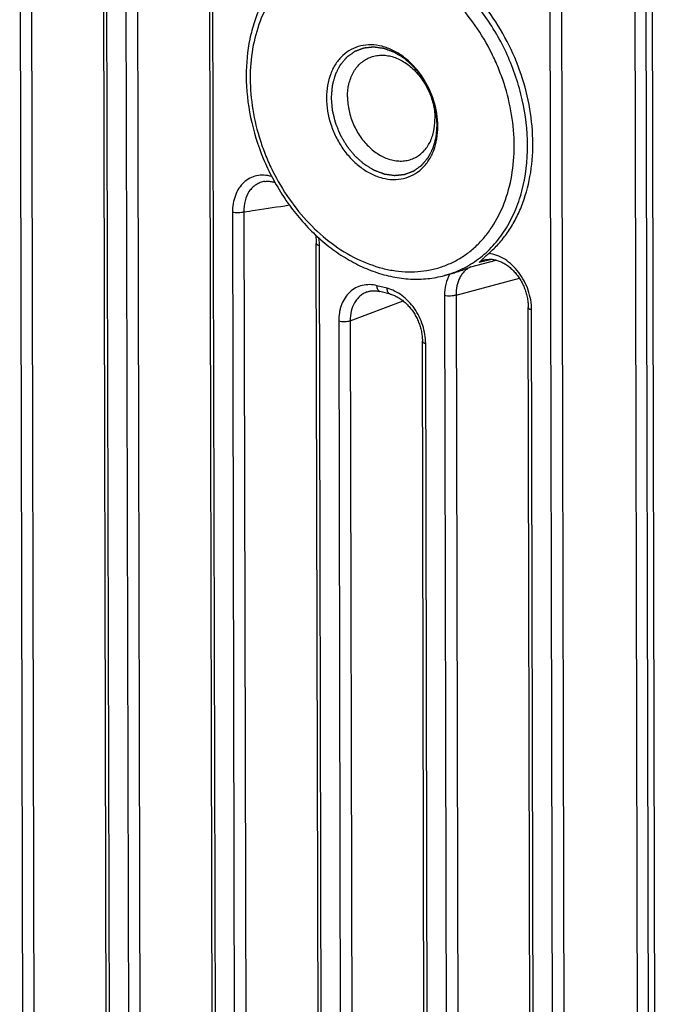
# Model space of a CAD drawing. Header units: millimetres. Extents: x 37 to 570, y 22 to 398.
# Tile 40 of 52: x 431 to 450, y 254 to 284. Entities that reach past the tile are written whole.
import ezdxf

# ---------------------------------------------------------------- set-up
doc = ezdxf.new("R2010")
doc.units = ezdxf.units.MM
doc.header["$LTSCALE"] = 32.67
doc.layers.add('00_COMPONENTS', color=7, linetype='CONTINUOUS')

msp = doc.modelspace()

# ---------------------------------------------------------------- linework, layer by layer
at = {"layer": '00_COMPONENTS', "color": 4}
for p, q in [((450.192, 235.914), (450.061, 293.285)), ((449.998, 235.914), (449.869, 292.044)), ((449.67, 235.881), (449.542, 291.385)), ((431.075, 288.646), (431.183, 241.329)), ((431.419, 288.66), (431.528, 241.344)), ((433.796, 240.663), (433.688, 287.979)), ((434.259, 287.834), (434.367, 240.517)), ((434.604, 287.848), (434.712, 240.532)), ((436.981, 239.851), (436.872, 287.167)), ((446.995, 284.586), (447.104, 237.27)), ((447.34, 284.601), (447.449, 237.284)), ((437.464, 277.801), (437.526, 250.776)), ((437.809, 277.815), (437.871, 250.79)), ((440.138, 250.44), (440.078, 276.804)), ((444.622, 276.165), (445.387, 276.368)), ((445.255, 276.39), (444.876, 276.3)), ((445.041, 276.339), (444.876, 276.3)), ((444.179, 275.319), (446.08, 275.821)), ((442.11, 275.522), (441.804, 275.6)), ((443.834, 275.304), (443.892, 250.026)), ((444.179, 275.319), (444.237, 250.04)), ((440.999, 274.544), (442.59, 275.144)), ((446.506, 249.12), (446.447, 274.877)), ((440.654, 274.53), (440.704, 252.423)), ((440.999, 274.544), (441.049, 252.438)), ((443.318, 251.757), (443.267, 273.864))]:
    msp.add_line(p, q, dxfattribs=at)
at = {"layer": '00_COMPONENTS', "color": 7}
for p, q in [((433.698, 240.73), (433.589, 288.046)), ((436.882, 239.918), (436.773, 287.234)), ((438.433, 278.729), (438.433, 278.729)), ((440.04, 250.507), (439.979, 276.871)), ((443.985, 275.946), (443.831, 275.905)), ((441.5, 275.411), (441.5, 275.411)), ((442.199, 275.347), (441.894, 275.425)), ((446.407, 249.187), (446.348, 274.944)), ((443.219, 251.824), (443.168, 273.931))]:
    msp.add_line(p, q, dxfattribs=at)
for points in [[(438.433, 278.729), (438.458, 278.732), (438.486, 278.734), (438.514, 278.735), (438.542, 278.735), (438.57, 278.734), (438.598, 278.731), (438.626, 278.727), (438.655, 278.722), (438.683, 278.716), (438.711, 278.709), (438.737, 278.701)], [(439.956, 277.126), (439.959, 277.106), (439.965, 277.069), (439.97, 277.034), (439.973, 276.998), (439.976, 276.962), (439.978, 276.927), (439.979, 276.892), (439.979, 276.871)], [(445.068, 276.377), (445.087, 276.381), (445.114, 276.386), (445.141, 276.389), (445.168, 276.391), (445.196, 276.392), (445.223, 276.392), (445.251, 276.391), (445.279, 276.388), (445.306, 276.385), (445.334, 276.38), (445.362, 276.374), (445.39, 276.367), (445.418, 276.359), (445.446, 276.35), (445.474, 276.34), (445.502, 276.329), (445.53, 276.317), (445.558, 276.304), (445.586, 276.29), (445.614, 276.275), (445.641, 276.259), (445.668, 276.242), (445.696, 276.224), (445.722, 276.205), (445.749, 276.185), (445.775, 276.164), (445.802, 276.142), (445.827, 276.12), (445.853, 276.096), (445.878, 276.072), (445.903, 276.046), (445.927, 276.02), (445.951, 275.993), (445.974, 275.966), (445.997, 275.937), (446.019, 275.908), (446.041, 275.878), (446.062, 275.848), (446.083, 275.817), (446.103, 275.785), (446.122, 275.752), (446.141, 275.719), (446.159, 275.686), (446.176, 275.652), (446.193, 275.618), (446.209, 275.583), (446.224, 275.548), (446.238, 275.512), (446.251, 275.476), (446.264, 275.44), (446.275, 275.404), (446.286, 275.367), (446.296, 275.331), (446.306, 275.294), (446.314, 275.257), (446.321, 275.22), (446.328, 275.184), (446.333, 275.147), (446.338, 275.11), (446.342, 275.074), (446.345, 275.037), (446.347, 275.001), (446.348, 274.965), (446.348, 274.944)], [(441.5, 275.411), (441.522, 275.419), (441.546, 275.426), (441.571, 275.432), (441.596, 275.438), (441.621, 275.442), (441.646, 275.445), (441.671, 275.447), (441.697, 275.448), (441.723, 275.448), (441.749, 275.448), (441.775, 275.446), (441.801, 275.443), (441.827, 275.439), (441.853, 275.434), (441.879, 275.429), (441.894, 275.425)], [(442.199, 275.347), (442.217, 275.342), (442.244, 275.334), (442.271, 275.325), (442.299, 275.315), (442.326, 275.304), (442.354, 275.292), (442.381, 275.279), (442.409, 275.265), (442.436, 275.25), (442.463, 275.234), (442.49, 275.217), (442.516, 275.199), (442.543, 275.18), (442.569, 275.161), (442.595, 275.14), (442.621, 275.119), (442.646, 275.097), (442.671, 275.074), (442.696, 275.05), (442.72, 275.025), (442.744, 275), (442.768, 274.973), (442.791, 274.947), (442.813, 274.919), (442.835, 274.891), (442.857, 274.862), (442.878, 274.832), (442.898, 274.802), (442.918, 274.771), (442.937, 274.74), (442.955, 274.708), (442.973, 274.676), (442.99, 274.643), (443.006, 274.61), (443.022, 274.577), (443.037, 274.543), (443.051, 274.509), (443.065, 274.474), (443.077, 274.44), (443.089, 274.405), (443.1, 274.37), (443.111, 274.335), (443.12, 274.3), (443.129, 274.264), (443.136, 274.229), (443.143, 274.194), (443.149, 274.158), (443.155, 274.123), (443.159, 274.088), (443.162, 274.053), (443.165, 274.019), (443.167, 273.984), (443.168, 273.95), (443.168, 273.931)]]:
    msp.add_lwpolyline(points, dxfattribs=at)
at = {"layer": '00_COMPONENTS', "color": 4}
for centre, radius, start, end in [((445.213, 275.739), 0.654, 102.8253, 120.9997), ((444.914, 275.437), 1.06, 151.2663, 151.4882)]:
    msp.add_arc(centre, radius, start, end, dxfattribs=at)
for points, knots in [([(446.324, 279.81), (446.323, 280.27), (446.24, 280.968), (445.988, 281.868), (445.727, 282.532), (445.4, 283.166), (444.891, 283.948), (444.274, 284.634), (443.571, 285.184), (443.024, 285.514), (442.46, 285.759), (441.888, 285.914), (441.32, 285.978), (440.766, 285.947), (440.236, 285.822), (439.906, 285.677), (439.749, 285.591)], [0, 0, 0, 0, 0.133921, 0.202802, 0.272209, 0.341587, 0.410382, 0.54398, 0.608132, 0.670059, 0.729634, 0.786898, 0.842076, 0.895581, 0.94799, 1, 1, 1, 1]), ([(445.924, 279.798), (445.924, 280.111), (445.869, 280.745), (445.679, 281.522), (445.457, 282.13), (445.19, 282.722), (444.779, 283.417), (444.18, 284.153), (443.495, 284.764), (442.75, 285.226), (442.092, 285.475), (441.565, 285.579), (441.179, 285.611), (440.801, 285.595), (440.433, 285.534), (440.08, 285.427), (439.745, 285.274), (439.431, 285.079), (439.143, 284.842), (438.881, 284.566), (438.569, 284.145), (438.262, 283.531), (438.041, 282.704), (437.996, 282.119), (437.996, 281.82)], [0, 0, 0, 0, 0.068219, 0.1384, 0.173911, 0.209489, 0.280201, 0.349428, 0.416174, 0.47973, 0.539804, 0.56863, 0.596722, 0.6242, 0.651214, 0.677943, 0.704583, 0.731332, 0.758385, 0.785917, 0.814078, 0.872627, 0.934624, 1, 1, 1, 1]), ([(443.613, 280.43), (443.61, 280.461), (443.606, 280.508), (443.601, 280.57), (443.597, 280.617), (443.593, 280.664), (443.59, 280.702), (443.588, 280.734), (443.586, 280.753), (443.585, 280.769), (443.584, 280.78), (443.583, 280.79), (443.582, 280.797), (443.582, 280.801), (443.582, 280.804), (443.581, 280.806), (443.58, 280.81), (443.578, 280.817), (443.576, 280.827), (443.573, 280.839), (443.569, 280.854), (443.565, 280.874), (443.557, 280.905), (443.548, 280.944), (443.536, 280.991), (443.525, 281.038), (443.516, 281.077), (443.508, 281.108), (443.503, 281.127), (443.5, 281.143), (443.497, 281.155), (443.494, 281.164), (443.493, 281.171), (443.492, 281.175), (443.491, 281.178), (443.49, 281.181), (443.488, 281.185), (443.486, 281.191), (443.482, 281.201), (443.477, 281.212), (443.471, 281.227), (443.464, 281.246), (443.451, 281.276), (443.436, 281.314), (443.418, 281.359), (443.399, 281.404), (443.384, 281.442), (443.372, 281.472), (443.364, 281.491), (443.358, 281.506), (443.354, 281.517), (443.35, 281.526), (443.347, 281.533), (443.346, 281.537), (443.345, 281.54), (443.343, 281.542), (443.341, 281.546), (443.337, 281.552), (443.332, 281.561), (443.326, 281.572), (443.317, 281.586), (443.307, 281.603), (443.29, 281.632), (443.269, 281.667), (443.244, 281.71), (443.219, 281.752), (443.198, 281.788), (443.181, 281.816), (443.171, 281.834), (443.162, 281.848), (443.156, 281.859), (443.151, 281.868), (443.147, 281.874), (443.145, 281.877), (443.144, 281.88), (443.142, 281.882), (443.139, 281.885), (443.135, 281.891), (443.128, 281.898), (443.121, 281.908), (443.111, 281.92), (443.098, 281.935), (443.078, 281.96), (443.053, 281.99), (443.023, 282.027), (442.993, 282.064), (442.968, 282.095), (442.948, 282.119), (442.935, 282.135), (442.925, 282.147), (442.918, 282.156), (442.912, 282.164), (442.907, 282.169), (442.905, 282.172), (442.903, 282.175), (442.901, 282.176), (442.898, 282.179), (442.893, 282.183), (442.886, 282.19), (442.877, 282.197), (442.866, 282.207), (442.851, 282.22), (442.829, 282.24), (442.8, 282.266), (442.766, 282.296), (442.731, 282.327), (442.703, 282.352), (442.68, 282.372), (442.666, 282.385), (442.654, 282.395), (442.646, 282.403), (442.639, 282.409), (442.634, 282.413), (442.631, 282.416), (442.629, 282.418), (442.626, 282.419), (442.623, 282.421), (442.618, 282.425), (442.61, 282.429), (442.601, 282.435), (442.588, 282.443), (442.573, 282.452), (442.548, 282.467), (442.517, 282.487), (442.48, 282.509), (442.443, 282.532), (442.412, 282.551), (442.387, 282.567), (442.372, 282.576), (442.359, 282.584), (442.35, 282.59), (442.342, 282.594), (442.337, 282.598), (442.334, 282.6), (442.331, 282.601), (442.329, 282.602), (442.326, 282.603), (442.32, 282.605), (442.312, 282.608), (442.302, 282.612), (442.289, 282.617), (442.272, 282.623), (442.246, 282.633), (442.213, 282.645), (442.174, 282.66), (442.141, 282.672), (442.115, 282.682), (442.095, 282.689), (442.076, 282.696), (442.059, 282.702), (442.046, 282.707), (442.036, 282.711), (442.028, 282.714), (442.022, 282.716), (442.019, 282.717), (442.016, 282.719), (442.014, 282.719), (442.011, 282.719), (442.005, 282.72), (441.997, 282.721), (441.988, 282.722), (441.975, 282.724), (441.959, 282.726), (441.939, 282.729), (441.92, 282.732), (441.894, 282.735), (441.862, 282.74), (441.823, 282.745), (441.791, 282.75), (441.765, 282.753), (441.749, 282.756), (441.736, 282.757), (441.727, 282.759), (441.719, 282.76), (441.713, 282.761), (441.71, 282.761), (441.707, 282.762), (441.705, 282.761), (441.702, 282.761), (441.697, 282.76), (441.689, 282.759), (441.679, 282.759), (441.667, 282.757), (441.652, 282.756), (441.627, 282.753), (441.596, 282.75), (441.559, 282.746), (441.528, 282.743), (441.503, 282.741), (441.484, 282.739), (441.466, 282.737), (441.45, 282.735), (441.438, 282.734), (441.429, 282.733), (441.421, 282.732), (441.416, 282.732), (441.412, 282.731), (441.41, 282.731), (441.408, 282.73), (441.405, 282.729), (441.4, 282.727), (441.393, 282.725), (441.384, 282.721), (441.373, 282.717), (441.359, 282.712), (441.342, 282.705), (441.325, 282.699), (441.302, 282.69), (441.273, 282.68), (441.245, 282.669), (441.222, 282.661), (441.205, 282.654), (441.188, 282.648), (441.173, 282.642), (441.162, 282.638), (441.153, 282.635), (441.146, 282.632), (441.141, 282.63), (441.138, 282.629), (441.136, 282.629), (441.134, 282.627), (441.132, 282.625), (441.127, 282.622), (441.121, 282.618), (441.113, 282.612), (441.103, 282.605), (441.09, 282.596), (441.075, 282.585), (441.06, 282.574), (441.04, 282.559), (441.014, 282.541), (440.989, 282.523), (440.968, 282.509), (440.953, 282.498), (440.938, 282.487), (440.925, 282.478), (440.915, 282.47), (440.907, 282.465), (440.901, 282.46), (440.896, 282.457), (440.894, 282.455), (440.892, 282.454), (440.891, 282.452), (440.888, 282.45), (440.885, 282.446), (440.88, 282.439), (440.874, 282.432), (440.865, 282.422), (440.855, 282.41), (440.843, 282.396), (440.831, 282.381), (440.814, 282.362), (440.794, 282.337), (440.769, 282.308), (440.749, 282.284), (440.732, 282.264), (440.722, 282.252), (440.714, 282.242), (440.708, 282.235), (440.703, 282.229), (440.699, 282.225), (440.697, 282.222), (440.695, 282.221), (440.694, 282.218), (440.693, 282.215), (440.69, 282.21), (440.686, 282.203), (440.682, 282.194), (440.676, 282.182), (440.668, 282.167), (440.656, 282.143), (440.641, 282.113), (440.622, 282.077), (440.604, 282.042), (440.589, 282.012), (440.577, 281.988), (440.569, 281.973), (440.563, 281.961), (440.558, 281.952), (440.555, 281.945), (440.552, 281.939), (440.551, 281.936), (440.549, 281.934), (440.549, 281.932), (440.548, 281.928), (440.546, 281.922), (440.544, 281.914), (440.541, 281.903), (440.537, 281.89), (440.532, 281.873), (440.525, 281.845), (440.516, 281.811), (440.504, 281.77), (440.493, 281.729), (440.484, 281.695), (440.476, 281.668), (440.472, 281.65), (440.468, 281.637), (440.465, 281.627), (440.463, 281.618), (440.461, 281.612), (440.46, 281.609), (440.459, 281.606), (440.459, 281.603), (440.459, 281.599), (440.458, 281.593), (440.457, 281.583), (440.456, 281.572), (440.455, 281.557), (440.454, 281.538), (440.451, 281.507), (440.448, 281.47), (440.444, 281.424), (440.44, 281.379), (440.435, 281.318), (440.431, 281.272), (440.429, 281.242)], [0, 0, 0, 0, 0.015625, 0.023438, 0.03125, 0.039062, 0.046875, 0.050781, 0.054688, 0.056641, 0.058594, 0.060547, 0.061523, 0.062012, 0.0625, 0.062988, 0.063477, 0.064453, 0.066406, 0.068359, 0.070312, 0.074219, 0.078125, 0.085938, 0.09375, 0.101562, 0.109375, 0.113281, 0.117188, 0.119141, 0.121094, 0.123047, 0.124023, 0.124512, 0.125, 0.125488, 0.125977, 0.126953, 0.128906, 0.130859, 0.132812, 0.136719, 0.140625, 0.148438, 0.15625, 0.164062, 0.171875, 0.175781, 0.179688, 0.181641, 0.183594, 0.185547, 0.186523, 0.187012, 0.1875, 0.187988, 0.188477, 0.189453, 0.191406, 0.193359, 0.195312, 0.199219, 0.203125, 0.210938, 0.21875, 0.226562, 0.234375, 0.238281, 0.242188, 0.244141, 0.246094, 0.248047, 0.249023, 0.249512, 0.25, 0.250488, 0.250977, 0.251953, 0.253906, 0.255859, 0.257812, 0.261719, 0.265625, 0.273438, 0.28125, 0.289062, 0.296875, 0.300781, 0.304688, 0.306641, 0.308594, 0.310547, 0.311523, 0.312012, 0.3125, 0.312988, 0.313477, 0.314453, 0.316406, 0.318359, 0.320312, 0.324219, 0.328125, 0.335938, 0.34375, 0.351562, 0.359375, 0.363281, 0.367188, 0.369141, 0.371094, 0.373047, 0.374023, 0.374512, 0.375, 0.375488, 0.375977, 0.376953, 0.378906, 0.380859, 0.382812, 0.386719, 0.390625, 0.398438, 0.40625, 0.414062, 0.421875, 0.425781, 0.429688, 0.431641, 0.433594, 0.435547, 0.436523, 0.437012, 0.4375, 0.437988, 0.438477, 0.439453, 0.441406, 0.443359, 0.445312, 0.449219, 0.453125, 0.460938, 0.46875, 0.476562, 0.480469, 0.484375, 0.488281, 0.492188, 0.494141, 0.496094, 0.498047, 0.499023, 0.499512, 0.5, 0.500488, 0.500977, 0.501953, 0.503906, 0.505859, 0.507812, 0.511719, 0.515625, 0.519531, 0.523438, 0.53125, 0.539062, 0.546875, 0.550781, 0.554688, 0.556641, 0.558594, 0.560547, 0.561523, 0.562012, 0.5625, 0.562988, 0.563477, 0.564453, 0.566406, 0.568359, 0.570312, 0.574219, 0.578125, 0.585938, 0.59375, 0.601562, 0.605469, 0.609375, 0.613281, 0.617188, 0.619141, 0.621094, 0.623047, 0.624023, 0.624512, 0.625, 0.625488, 0.625977, 0.626953, 0.628906, 0.630859, 0.632812, 0.636719, 0.640625, 0.644531, 0.648438, 0.65625, 0.664062, 0.667969, 0.671875, 0.675781, 0.679688, 0.681641, 0.683594, 0.685547, 0.686523, 0.687012, 0.6875, 0.687988, 0.688477, 0.689453, 0.691406, 0.693359, 0.695312, 0.699219, 0.703125, 0.707031, 0.710938, 0.71875, 0.726562, 0.730469, 0.734375, 0.738281, 0.742188, 0.744141, 0.746094, 0.748047, 0.749023, 0.749512, 0.75, 0.750488, 0.750977, 0.751953, 0.753906, 0.755859, 0.757812, 0.761719, 0.765625, 0.769531, 0.773438, 0.78125, 0.789062, 0.796875, 0.800781, 0.804688, 0.806641, 0.808594, 0.810547, 0.811523, 0.812012, 0.8125, 0.812988, 0.813477, 0.814453, 0.816406, 0.818359, 0.820312, 0.824219, 0.828125, 0.835938, 0.84375, 0.851562, 0.859375, 0.863281, 0.867188, 0.869141, 0.871094, 0.873047, 0.874023, 0.874512, 0.875, 0.875488, 0.875977, 0.876953, 0.878906, 0.880859, 0.882812, 0.886719, 0.890625, 0.898438, 0.90625, 0.914062, 0.921875, 0.925781, 0.929688, 0.931641, 0.933594, 0.935547, 0.936523, 0.937012, 0.9375, 0.937988, 0.938477, 0.939453, 0.941406, 0.943359, 0.945312, 0.949219, 0.953125, 0.960938, 0.96875, 0.976562, 0.984375, 1, 1, 1, 1]), ([(437.996, 281.82), (437.997, 281.507), (438.052, 280.873), (438.242, 280.097), (438.464, 279.489), (438.731, 278.896), (439.141, 278.201), (439.741, 277.465), (440.426, 276.854), (441.171, 276.392), (441.829, 276.143), (442.355, 276.039), (442.741, 276.007), (443.12, 276.023), (443.488, 276.084), (443.841, 276.192), (444.176, 276.344), (444.489, 276.539), (444.778, 276.776), (445.039, 277.052), (445.351, 277.473), (445.659, 278.087), (445.879, 278.914), (445.925, 279.499), (445.924, 279.798)], [0, 0, 0, 0, 0.068219, 0.1384, 0.173911, 0.209489, 0.280201, 0.349428, 0.416174, 0.47973, 0.539804, 0.56863, 0.596722, 0.6242, 0.651214, 0.677943, 0.704583, 0.731332, 0.758385, 0.785917, 0.814078, 0.872627, 0.934624, 1, 1, 1, 1]), ([(440.429, 281.242), (440.431, 281.211), (440.435, 281.164), (440.44, 281.102), (440.444, 281.055), (440.448, 281.009), (440.451, 280.97), (440.454, 280.939), (440.456, 280.919), (440.457, 280.904), (440.458, 280.892), (440.459, 280.882), (440.459, 280.875), (440.46, 280.872), (440.46, 280.869), (440.461, 280.866), (440.462, 280.862), (440.463, 280.855), (440.466, 280.845), (440.468, 280.834), (440.472, 280.818), (440.477, 280.798), (440.484, 280.767), (440.494, 280.728), (440.505, 280.681), (440.517, 280.635), (440.526, 280.596), (440.534, 280.564), (440.538, 280.545), (440.542, 280.529), (440.545, 280.517), (440.547, 280.508), (440.549, 280.501), (440.55, 280.497), (440.55, 280.494), (440.552, 280.491), (440.553, 280.487), (440.556, 280.481), (440.56, 280.471), (440.564, 280.46), (440.57, 280.445), (440.578, 280.426), (440.59, 280.396), (440.606, 280.358), (440.624, 280.313), (440.642, 280.268), (440.657, 280.23), (440.67, 280.2), (440.677, 280.181), (440.683, 280.166), (440.688, 280.155), (440.692, 280.146), (440.694, 280.139), (440.696, 280.135), (440.697, 280.132), (440.699, 280.13), (440.701, 280.126), (440.705, 280.12), (440.71, 280.111), (440.716, 280.101), (440.724, 280.086), (440.735, 280.069), (440.752, 280.04), (440.773, 280.005), (440.798, 279.962), (440.823, 279.92), (440.844, 279.884), (440.86, 279.856), (440.871, 279.838), (440.879, 279.824), (440.886, 279.813), (440.891, 279.805), (440.894, 279.798), (440.897, 279.795), (440.898, 279.792), (440.9, 279.79), (440.903, 279.787), (440.907, 279.781), (440.913, 279.774), (440.921, 279.765), (440.931, 279.752), (440.943, 279.737), (440.963, 279.712), (440.988, 279.682), (441.018, 279.645), (441.049, 279.608), (441.074, 279.577), (441.094, 279.553), (441.106, 279.538), (441.116, 279.525), (441.124, 279.516), (441.13, 279.508), (441.134, 279.503), (441.137, 279.5), (441.139, 279.498), (441.141, 279.496), (441.144, 279.493), (441.149, 279.489), (441.156, 279.483), (441.164, 279.475), (441.176, 279.465), (441.19, 279.452), (441.213, 279.432), (441.242, 279.406), (441.276, 279.376), (441.31, 279.346), (441.339, 279.32), (441.362, 279.3), (441.376, 279.287), (441.387, 279.277), (441.396, 279.27), (441.403, 279.263), (441.408, 279.259), (441.411, 279.256), (441.413, 279.254), (441.415, 279.253), (441.418, 279.251), (441.424, 279.248), (441.432, 279.243), (441.441, 279.237), (441.453, 279.23), (441.469, 279.22), (441.494, 279.205), (441.525, 279.186), (441.562, 279.163), (441.599, 279.14), (441.63, 279.121), (441.655, 279.105), (441.67, 279.096), (441.682, 279.088), (441.692, 279.083), (441.7, 279.078), (441.705, 279.074), (441.708, 279.073), (441.71, 279.071), (441.713, 279.07), (441.716, 279.069), (441.722, 279.067), (441.73, 279.064), (441.74, 279.06), (441.753, 279.055), (441.769, 279.049), (441.796, 279.039), (441.828, 279.027), (441.868, 279.012), (441.901, 279), (441.927, 278.99), (441.946, 278.983), (441.966, 278.976), (441.983, 278.97), (441.996, 278.965), (442.005, 278.961), (442.014, 278.958), (442.019, 278.956), (442.023, 278.955), (442.025, 278.954), (442.028, 278.953), (442.031, 278.953), (442.036, 278.952), (442.044, 278.951), (442.054, 278.95), (442.067, 278.948), (442.083, 278.946), (442.102, 278.943), (442.122, 278.94), (442.148, 278.937), (442.18, 278.932), (442.218, 278.927), (442.251, 278.922), (442.276, 278.919), (442.292, 278.917), (442.305, 278.915), (442.315, 278.913), (442.323, 278.912), (442.329, 278.912), (442.332, 278.911), (442.334, 278.911), (442.337, 278.911), (442.34, 278.911), (442.345, 278.912), (442.353, 278.913), (442.362, 278.914), (442.375, 278.915), (442.39, 278.916), (442.415, 278.919), (442.446, 278.922), (442.483, 278.926), (442.514, 278.929), (442.539, 278.932), (442.557, 278.934), (442.576, 278.935), (442.591, 278.937), (442.604, 278.938), (442.613, 278.939), (442.621, 278.94), (442.626, 278.941), (442.629, 278.941), (442.632, 278.941), (442.634, 278.942), (442.636, 278.943), (442.641, 278.945), (442.649, 278.948), (442.657, 278.951), (442.669, 278.955), (442.683, 278.96), (442.7, 278.967), (442.717, 278.973), (442.74, 278.982), (442.768, 278.992), (442.797, 279.003), (442.82, 279.012), (442.837, 279.018), (442.854, 279.024), (442.868, 279.03), (442.88, 279.034), (442.888, 279.037), (442.895, 279.04), (442.9, 279.042), (442.903, 279.043), (442.906, 279.043), (442.907, 279.045), (442.91, 279.047), (442.914, 279.05), (442.921, 279.055), (442.928, 279.06), (442.939, 279.067), (442.951, 279.076), (442.966, 279.087), (442.982, 279.098), (443.002, 279.113), (443.028, 279.131), (443.053, 279.149), (443.073, 279.164), (443.089, 279.174), (443.104, 279.185), (443.117, 279.194), (443.127, 279.202), (443.134, 279.207), (443.141, 279.212), (443.145, 279.215), (443.148, 279.217), (443.15, 279.218), (443.151, 279.22), (443.153, 279.222), (443.157, 279.227), (443.162, 279.233), (443.168, 279.24), (443.176, 279.25), (443.186, 279.262), (443.199, 279.276), (443.211, 279.291), (443.227, 279.311), (443.248, 279.335), (443.272, 279.364), (443.293, 279.388), (443.309, 279.408), (443.32, 279.42), (443.328, 279.43), (443.334, 279.437), (443.339, 279.443), (443.343, 279.447), (443.345, 279.45), (443.346, 279.452), (443.347, 279.454), (443.349, 279.457), (443.351, 279.462), (443.355, 279.47), (443.36, 279.479), (443.366, 279.49), (443.374, 279.505), (443.386, 279.529), (443.401, 279.559), (443.419, 279.595), (443.437, 279.631), (443.453, 279.66), (443.465, 279.684), (443.472, 279.699), (443.479, 279.711), (443.483, 279.72), (443.487, 279.728), (443.49, 279.733), (443.491, 279.736), (443.492, 279.738), (443.493, 279.741), (443.494, 279.744), (443.496, 279.75), (443.498, 279.758), (443.501, 279.769), (443.504, 279.782), (443.509, 279.8), (443.517, 279.827), (443.526, 279.861), (443.537, 279.902), (443.549, 279.943), (443.558, 279.977), (443.565, 280.005), (443.57, 280.022), (443.574, 280.035), (443.577, 280.046), (443.579, 280.054), (443.581, 280.06), (443.582, 280.064), (443.582, 280.066), (443.582, 280.069), (443.583, 280.073), (443.583, 280.079), (443.584, 280.089), (443.585, 280.1), (443.586, 280.115), (443.588, 280.134), (443.591, 280.165), (443.594, 280.203), (443.598, 280.248), (443.601, 280.294), (443.606, 280.354), (443.61, 280.4), (443.613, 280.43)], [0, 0, 0, 0, 0.015625, 0.023438, 0.03125, 0.039062, 0.046875, 0.050781, 0.054688, 0.056641, 0.058594, 0.060547, 0.061523, 0.062012, 0.0625, 0.062988, 0.063477, 0.064453, 0.066406, 0.068359, 0.070312, 0.074219, 0.078125, 0.085938, 0.09375, 0.101562, 0.109375, 0.113281, 0.117188, 0.119141, 0.121094, 0.123047, 0.124023, 0.124512, 0.125, 0.125488, 0.125977, 0.126953, 0.128906, 0.130859, 0.132812, 0.136719, 0.140625, 0.148438, 0.15625, 0.164062, 0.171875, 0.175781, 0.179688, 0.181641, 0.183594, 0.185547, 0.186523, 0.187012, 0.1875, 0.187988, 0.188477, 0.189453, 0.191406, 0.193359, 0.195312, 0.199219, 0.203125, 0.210938, 0.21875, 0.226562, 0.234375, 0.238281, 0.242188, 0.244141, 0.246094, 0.248047, 0.249023, 0.249512, 0.25, 0.250488, 0.250977, 0.251953, 0.253906, 0.255859, 0.257812, 0.261719, 0.265625, 0.273438, 0.28125, 0.289062, 0.296875, 0.300781, 0.304688, 0.306641, 0.308594, 0.310547, 0.311523, 0.312012, 0.3125, 0.312988, 0.313477, 0.314453, 0.316406, 0.318359, 0.320312, 0.324219, 0.328125, 0.335938, 0.34375, 0.351562, 0.359375, 0.363281, 0.367188, 0.369141, 0.371094, 0.373047, 0.374023, 0.374512, 0.375, 0.375488, 0.375977, 0.376953, 0.378906, 0.380859, 0.382812, 0.386719, 0.390625, 0.398438, 0.40625, 0.414062, 0.421875, 0.425781, 0.429688, 0.431641, 0.433594, 0.435547, 0.436523, 0.437012, 0.4375, 0.437988, 0.438477, 0.439453, 0.441406, 0.443359, 0.445312, 0.449219, 0.453125, 0.460938, 0.46875, 0.476562, 0.480469, 0.484375, 0.488281, 0.492188, 0.494141, 0.496094, 0.498047, 0.499023, 0.499512, 0.5, 0.500488, 0.500977, 0.501953, 0.503906, 0.505859, 0.507812, 0.511719, 0.515625, 0.519531, 0.523438, 0.53125, 0.539062, 0.546875, 0.550781, 0.554688, 0.556641, 0.558594, 0.560547, 0.561523, 0.562012, 0.5625, 0.562988, 0.563477, 0.564453, 0.566406, 0.568359, 0.570312, 0.574219, 0.578125, 0.585938, 0.59375, 0.601562, 0.605469, 0.609375, 0.613281, 0.617188, 0.619141, 0.621094, 0.623047, 0.624023, 0.624512, 0.625, 0.625488, 0.625977, 0.626953, 0.628906, 0.630859, 0.632812, 0.636719, 0.640625, 0.644531, 0.648438, 0.65625, 0.664062, 0.667969, 0.671875, 0.675781, 0.679688, 0.681641, 0.683594, 0.685547, 0.686523, 0.687012, 0.6875, 0.687988, 0.688477, 0.689453, 0.691406, 0.693359, 0.695312, 0.699219, 0.703125, 0.707031, 0.710938, 0.71875, 0.726562, 0.730469, 0.734375, 0.738281, 0.742188, 0.744141, 0.746094, 0.748047, 0.749023, 0.749512, 0.75, 0.750488, 0.750977, 0.751953, 0.753906, 0.755859, 0.757812, 0.761719, 0.765625, 0.769531, 0.773438, 0.78125, 0.789062, 0.796875, 0.800781, 0.804688, 0.806641, 0.808594, 0.810547, 0.811523, 0.812012, 0.8125, 0.812988, 0.813477, 0.814453, 0.816406, 0.818359, 0.820312, 0.824219, 0.828125, 0.835938, 0.84375, 0.851562, 0.859375, 0.863281, 0.867188, 0.869141, 0.871094, 0.873047, 0.874023, 0.874512, 0.875, 0.875488, 0.875977, 0.876953, 0.878906, 0.880859, 0.882812, 0.886719, 0.890625, 0.898438, 0.90625, 0.914062, 0.921875, 0.925781, 0.929688, 0.931641, 0.933594, 0.935547, 0.936523, 0.937012, 0.9375, 0.937988, 0.938477, 0.939453, 0.941406, 0.943359, 0.945312, 0.949219, 0.953125, 0.960938, 0.96875, 0.976562, 0.984375, 1, 1, 1, 1]), ([(443.831, 275.905), (444.015, 275.954), (444.375, 276.088), (444.867, 276.391), (445.302, 276.788), (445.668, 277.27), (445.96, 277.827), (446.247, 278.667), (446.326, 279.35), (446.324, 279.81)], [0, 0, 0, 0, 0.114493, 0.229312, 0.346251, 0.466839, 0.592188, 0.722918, 1, 1, 1, 1]), ([(438.642, 278.878), (438.567, 278.899), (438.416, 278.926), (438.189, 278.909), (437.98, 278.834), (437.797, 278.704), (437.65, 278.527), (437.542, 278.31), (437.477, 278.064), (437.464, 277.89), (437.464, 277.801)], [0, 0, 0, 0, 0.124303, 0.242834, 0.358573, 0.475144, 0.595895, 0.723153, 0.857926, 1, 1, 1, 1]), ([(438.433, 278.729), (438.387, 278.723), (438.295, 278.7), (438.168, 278.636), (438.057, 278.547), (437.93, 278.393), (437.826, 278.145), (437.806, 277.928), (437.809, 277.815)], [0, 0, 0, 0, 0.116584, 0.231849, 0.3482, 0.467808, 0.721742, 1, 1, 1, 1]), ([(437.809, 277.815), (437.922, 277.832), (438.376, 277.898), (438.829, 277.968), (439.169, 278.022)], [0, 0, 0, 0, 0.249644, 1, 1, 1, 1]), ([(437.809, 277.815), (437.798, 277.811), (437.774, 277.803), (437.719, 277.79), (437.643, 277.783), (437.552, 277.785), (437.492, 277.794), (437.464, 277.801)], [0, 0, 0, 0, 0.102016, 0.218322, 0.479776, 0.751971, 1, 1, 1, 1]), ([(440.078, 276.804), (440.078, 276.823), (440.076, 276.898), (440.07, 276.972), (440.062, 277.028)], [0, 0, 0, 0, 0.24714, 1, 1, 1, 1]), ([(439.979, 276.871), (439.979, 276.868), (439.98, 276.861), (439.986, 276.851), (439.994, 276.842), (440.011, 276.829), (440.039, 276.816), (440.064, 276.808), (440.078, 276.804)], [0, 0, 0, 0, 0.078048, 0.163465, 0.261658, 0.375697, 0.654931, 1, 1, 1, 1]), ([(446.447, 274.877), (446.446, 275.075), (446.392, 275.377), (446.232, 275.746), (446.07, 276.002), (445.873, 276.222), (445.651, 276.396), (445.411, 276.517), (445.242, 276.559), (445.159, 276.569)], [0, 0, 0, 0, 0.258697, 0.391802, 0.523806, 0.652245, 0.775072, 0.89103, 1, 1, 1, 1]), ([(444.622, 276.165), (444.587, 276.149), (444.521, 276.11), (444.431, 276.035), (444.353, 275.944), (444.266, 275.802), (444.193, 275.591), (444.177, 275.411), (444.179, 275.319)], [0, 0, 0, 0, 0.113691, 0.22875, 0.34651, 0.468031, 0.724331, 1, 1, 1, 1]), ([(443.983, 275.942), (443.932, 275.849), (443.856, 275.639), (443.834, 275.418), (443.834, 275.304)], [0, 0, 0, 0, 0.481958, 1, 1, 1, 1]), ([(441.804, 275.6), (441.731, 275.618), (441.583, 275.64), (441.362, 275.618), (441.159, 275.541), (440.981, 275.413), (440.837, 275.24), (440.75, 275.066), (440.7, 274.913), (440.664, 274.747), (440.653, 274.617), (440.654, 274.53)], [0, 0, 0, 0, 0.123605, 0.241902, 0.357738, 0.474519, 0.595436, 0.722785, 0.789337, 0.857794, 1, 1, 1, 1]), ([(441.894, 275.425), (441.887, 275.427), (441.874, 275.432), (441.85, 275.449), (441.825, 275.484), (441.808, 275.538), (441.804, 275.578), (441.804, 275.6)], [0, 0, 0, 0, 0.097945, 0.199872, 0.426588, 0.694179, 1, 1, 1, 1]), ([(443.267, 273.864), (443.266, 274.047), (443.218, 274.328), (443.077, 274.674), (442.934, 274.917), (442.759, 275.131), (442.56, 275.309), (442.343, 275.443), (442.187, 275.502), (442.11, 275.522)], [0, 0, 0, 0, 0.255846, 0.387568, 0.518677, 0.647029, 0.770778, 0.888613, 1, 1, 1, 1]), ([(442.199, 275.347), (442.193, 275.349), (442.18, 275.354), (442.155, 275.371), (442.131, 275.406), (442.113, 275.46), (442.11, 275.5), (442.11, 275.522)], [0, 0, 0, 0, 0.097945, 0.199872, 0.426587, 0.694179, 1, 1, 1, 1]), ([(441.5, 275.411), (441.463, 275.397), (441.389, 275.361), (441.289, 275.288), (441.201, 275.197), (441.102, 275.052), (441.018, 274.832), (440.998, 274.642), (440.999, 274.544)], [0, 0, 0, 0, 0.11417, 0.229291, 0.346854, 0.468088, 0.723993, 1, 1, 1, 1]), ([(444.179, 275.319), (444.168, 275.314), (444.144, 275.306), (444.089, 275.294), (444.014, 275.286), (443.922, 275.288), (443.862, 275.297), (443.834, 275.304)], [0, 0, 0, 0, 0.102016, 0.218322, 0.479776, 0.751971, 1, 1, 1, 1]), ([(446.348, 274.944), (446.348, 274.941), (446.349, 274.934), (446.355, 274.924), (446.363, 274.915), (446.379, 274.902), (446.408, 274.889), (446.433, 274.881), (446.447, 274.877)], [0, 0, 0, 0, 0.078048, 0.163465, 0.261658, 0.375697, 0.654931, 1, 1, 1, 1]), ([(440.999, 274.544), (440.988, 274.54), (440.963, 274.532), (440.909, 274.519), (440.833, 274.512), (440.742, 274.514), (440.682, 274.523), (440.654, 274.53)], [0, 0, 0, 0, 0.102016, 0.218322, 0.479776, 0.751971, 1, 1, 1, 1]), ([(443.168, 273.931), (443.168, 273.927), (443.169, 273.92), (443.175, 273.911), (443.183, 273.901), (443.2, 273.889), (443.228, 273.875), (443.253, 273.867), (443.267, 273.864)], [0, 0, 0, 0, 0.078048, 0.163465, 0.261658, 0.375697, 0.654931, 1, 1, 1, 1])]:
    msp.add_open_spline(points, degree=3, knots=knots, dxfattribs=at)
at = {"layer": '00_COMPONENTS', "color": 7}
for points, knots in [([(439.558, 285.476), (439.425, 285.389), (439.171, 285.195), (438.834, 284.847), (438.543, 284.448), (438.301, 284.003), (438.112, 283.519), (437.928, 282.821), (437.877, 282.27), (437.878, 281.9)], [0, 0, 0, 0, 0.115277, 0.232315, 0.351838, 0.474425, 0.600471, 0.730174, 1, 1, 1, 1]), ([(446.484, 279.868), (446.483, 280.214), (446.42, 280.918), (446.157, 281.952), (445.735, 282.945), (445.355, 283.559), (445.143, 283.847)], [0, 0, 0, 0, 0.243672, 0.494471, 0.748116, 1, 1, 1, 1]), ([(443.632, 280.383), (443.631, 280.649), (443.561, 281.055), (443.357, 281.556), (443.149, 281.909), (442.896, 282.219), (442.607, 282.477), (442.293, 282.672), (441.965, 282.796), (441.635, 282.844), (441.315, 282.812), (441.021, 282.701), (440.763, 282.515), (440.554, 282.264), (440.401, 281.957), (440.308, 281.608), (440.288, 281.361), (440.289, 281.235)], [0, 0, 0, 0, 0.138122, 0.209234, 0.280016, 0.349312, 0.416123, 0.479742, 0.539876, 0.596757, 0.651195, 0.704502, 0.758246, 0.813894, 0.872501, 0.934559, 1, 1, 1, 1]), ([(440.919, 281.266), (440.919, 281.395), (440.945, 281.646), (441.052, 281.939), (441.178, 282.136), (441.289, 282.26), (441.417, 282.363), (441.511, 282.416), (441.56, 282.437)], [0, 0, 0, 0, 0.275733, 0.532171, 0.653731, 0.771483, 0.88647, 1, 1, 1, 1]), ([(441.56, 282.437), (441.609, 282.459), (441.713, 282.495), (441.878, 282.521), (442.048, 282.519), (442.283, 282.48), (442.576, 282.358), (442.895, 282.12), (443.122, 281.857), (443.273, 281.617), (443.402, 281.359), (443.513, 281.019), (443.546, 280.735), (443.546, 280.596)], [0, 0, 0, 0, 0.051872, 0.104431, 0.158292, 0.213942, 0.331462, 0.45791, 0.591562, 0.660187, 0.729299, 0.86673, 1, 1, 1, 1]), ([(437.878, 281.9), (437.879, 281.482), (437.971, 280.633), (438.288, 279.611), (438.655, 278.831), (439.089, 278.094), (439.619, 277.431), (440.229, 276.87), (440.712, 276.513), (441.219, 276.222), (441.741, 276.002), (442.271, 275.856), (442.803, 275.787), (443.326, 275.799), (443.667, 275.861), (443.831, 275.905)], [0, 0, 0, 0, 0.13084, 0.265366, 0.333097, 0.400529, 0.532745, 0.596997, 0.659609, 0.720428, 0.779409, 0.83662, 0.892245, 0.946578, 1, 1, 1, 1]), ([(440.289, 281.235), (440.289, 280.969), (440.359, 280.563), (440.564, 280.062), (440.771, 279.709), (441.024, 279.399), (441.313, 279.141), (441.627, 278.946), (441.956, 278.822), (442.286, 278.774), (442.605, 278.806), (442.9, 278.917), (443.157, 279.103), (443.367, 279.355), (443.52, 279.661), (443.613, 280.01), (443.632, 280.257), (443.632, 280.383)], [0, 0, 0, 0, 0.138122, 0.209234, 0.280016, 0.349312, 0.416123, 0.479742, 0.539876, 0.596757, 0.651195, 0.704502, 0.758246, 0.813894, 0.872501, 0.934559, 1, 1, 1, 1]), ([(440.919, 281.266), (440.92, 281.126), (440.952, 280.842), (441.064, 280.502), (441.192, 280.245), (441.344, 280.004), (441.57, 279.741), (441.889, 279.503), (442.182, 279.382), (442.417, 279.342), (442.588, 279.34), (442.752, 279.366), (442.856, 279.402), (442.905, 279.424)], [0, 0, 0, 0, 0.13327, 0.270701, 0.339813, 0.408438, 0.54209, 0.668538, 0.786058, 0.841708, 0.895569, 0.948128, 1, 1, 1, 1]), ([(442.905, 279.424), (442.954, 279.446), (443.049, 279.498), (443.176, 279.601), (443.287, 279.726), (443.414, 279.923), (443.521, 280.215), (443.546, 280.466), (443.546, 280.596)], [0, 0, 0, 0, 0.11353, 0.228517, 0.346269, 0.467829, 0.724267, 1, 1, 1, 1]), ([(445.159, 276.569), (445.265, 276.659), (445.466, 276.856), (445.731, 277.191), (445.96, 277.566), (446.217, 278.119), (446.432, 278.89), (446.485, 279.537), (446.484, 279.868)], [0, 0, 0, 0, 0.11369, 0.229925, 0.34927, 0.47212, 0.728733, 1, 1, 1, 1]), ([(444.876, 276.3), (444.895, 276.317), (444.933, 276.354), (444.995, 276.416), (445.07, 276.49), (445.127, 276.541), (445.159, 276.569)], [0, 0, 0, 0, 0.192482, 0.411392, 0.674327, 1, 1, 1, 1]), ([(443.985, 275.946), (444.034, 275.959), (444.136, 275.99), (444.35, 276.06), (444.513, 276.121), (444.622, 276.165)], [0, 0, 0, 0, 0.225808, 0.474945, 1, 1, 1, 1])]:
    msp.add_open_spline(points, degree=3, knots=knots, dxfattribs=at)

doc.saveas('drawing.dxf')
